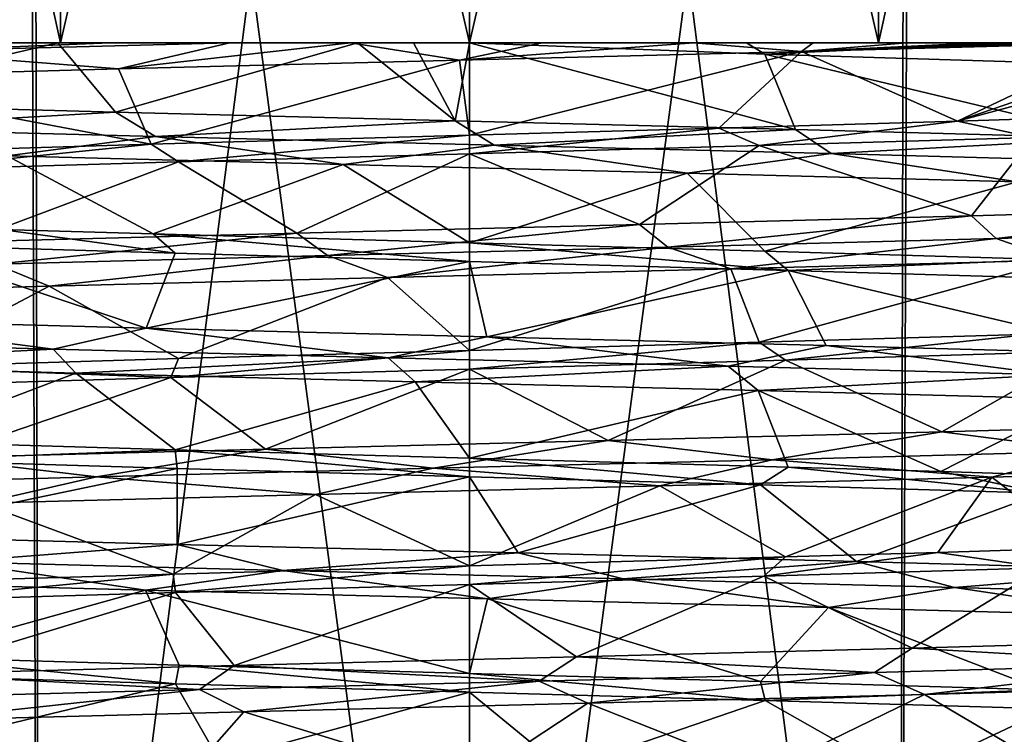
# Model space of a CAD drawing. Header units: millimetres. Extents: x -198 to 325, y 0 to 239.
# Tile 226 of 256: x 147.21 to 153.32, y 68.21 to 72.64. Entities that reach past the tile are written whole.
import ezdxf

# ---------------------------------------------------------------- set-up
doc = ezdxf.new("R2010")
doc.units = ezdxf.units.MM
doc.header["$LTSCALE"] = 65.185185
for name, color, linetype in [('654', 7, 'CONTINUOUS'), ('655', 7, 'CONTINUOUS'), ('656', 7, 'CONTINUOUS'), ('657', 7, 'CONTINUOUS'), ('665', 7, 'CONTINUOUS'), ('666', 7, 'CONTINUOUS'), ('667', 7, 'CONTINUOUS'), ('700', 7, 'CONTINUOUS'), ('703', 7, 'CONTINUOUS'), ('704', 7, 'CONTINUOUS'), ('705', 7, 'CONTINUOUS')]:
    doc.layers.add(name, color=color, linetype=linetype)

msp = doc.modelspace()

# ---------------------------------------------------------------- linework, layer by layer
at = {"layer": '654', "color": 7, "linetype": 'CONTINUOUS', "true_color": 0xe0f2ff}
for points in [[(152.5391, 72.5, 12.7496), (150, 72.5, 13), (152.5362, 83.5, 12.7502), (152.5391, 72.5, 12.7496)], [(152.5362, 83.5, 12.7502), (150, 72.5, 13), (150, 83.5, 13), (152.5362, 83.5, 12.7502)], [(150, 72.5, -13), (152.5391, 72.5, -12.7496), (150, 83.5, -13), (150, 72.5, -13)], [(150, 83.5, -13), (152.5391, 72.5, -12.7496), (152.5362, 83.5, -12.7502), (150, 83.5, -13)], [(154.9749, 83.5, 12.0104), (152.5391, 72.5, 12.7496), (152.5362, 83.5, 12.7502), (154.9749, 83.5, 12.0104)], [(152.5391, 72.5, -12.7496), (154.9768, 72.5, -12.0092), (152.5362, 83.5, -12.7502), (152.5391, 72.5, -12.7496)], [(152.5362, 83.5, -12.7502), (154.9768, 72.5, -12.0092), (154.9772, 83.5, -12.0095), (152.5362, 83.5, -12.7502)], [(154.9768, 72.5, 12.0092), (152.5391, 72.5, 12.7496), (154.9749, 83.5, 12.0104), (154.9768, 72.5, 12.0092)]]:
    msp.add_3dface(points, dxfattribs=at)
at = {"layer": '655', "color": 7, "linetype": 'CONTINUOUS', "true_color": 0xe0f2ff}
for points in [[(147.4638, 83.5, 12.7502), (145.0232, 72.5, 12.0092), (145.0228, 83.5, 12.0095), (147.4638, 83.5, 12.7502)], [(145.0232, 72.5, -12.0092), (147.4609, 72.5, -12.7496), (145.0251, 83.5, -12.0104), (145.0232, 72.5, -12.0092)], [(147.4609, 72.5, 12.7496), (145.0232, 72.5, 12.0092), (147.4638, 83.5, 12.7502), (147.4609, 72.5, 12.7496)], [(145.0251, 83.5, -12.0104), (147.4609, 72.5, -12.7496), (147.4638, 83.5, -12.7502), (145.0251, 83.5, -12.0104)], [(150, 83.5, 13), (150, 72.5, 13), (147.4609, 72.5, 12.7496), (150, 83.5, 13)], [(147.4609, 72.5, -12.7496), (150, 72.5, -13), (147.4638, 83.5, -12.7502), (147.4609, 72.5, -12.7496)], [(150, 83.5, 13), (147.4609, 72.5, 12.7496), (147.4638, 83.5, 12.7502), (150, 83.5, 13)], [(150, 72.5, -13), (150, 83.5, -13), (147.4638, 83.5, -12.7502), (150, 72.5, -13)]]:
    msp.add_3dface(points, dxfattribs=at)
at = {"layer": '656', "color": 7, "linetype": 'CONTINUOUS', "true_color": 0xe0f2ff}
for points in [[(144.5788, 83.5, 13.9861), (144.68, 62.7001, 14.0249), (147.2438, 83.5, 14.7446), (144.5788, 83.5, 13.9861)], [(147.2846, 83.5, -14.7522), (144.6878, 62.7001, -14.0279), (144.6176, 83.5, -14.0011), (147.2846, 83.5, -14.7522)], [(144.68, 62.7001, 14.0249), (147.3255, 62.7004, 14.7596), (147.2438, 83.5, 14.7446), (144.68, 62.7001, 14.0249)], [(147.3302, 62.7003, -14.7605), (144.6878, 62.7001, -14.0279), (147.2846, 83.5, -14.7522), (147.3302, 62.7003, -14.7605)], [(147.3255, 62.7004, 14.7596), (150, 62.7, 15), (147.2438, 83.5, 14.7446), (147.3255, 62.7004, 14.7596)], [(147.2438, 83.5, 14.7446), (150, 62.7, 15), (150, 83.5, 15), (147.2438, 83.5, 14.7446)], [(150, 83.5, -15), (147.3302, 62.7003, -14.7605), (147.2846, 83.5, -14.7522), (150, 83.5, -15)], [(150, 62.7, -15), (147.3302, 62.7003, -14.7605), (150, 83.5, -15), (150, 62.7, -15)]]:
    msp.add_3dface(points, dxfattribs=at)
at = {"layer": '657', "color": 7, "linetype": 'CONTINUOUS', "true_color": 0xe0f2ff}
for points in [[(150, 83.5, 15), (150, 62.7, 15), (152.6698, 62.7003, 14.7605), (150, 83.5, 15)], [(150, 62.7, -15), (150, 83.5, -15), (152.7562, 83.5, -14.7446), (150, 62.7, -15)], [(152.6745, 62.7004, -14.7596), (150, 62.7, -15), (152.7562, 83.5, -14.7446), (152.6745, 62.7004, -14.7596)], [(150, 83.5, 15), (152.6698, 62.7003, 14.7605), (152.7154, 83.5, 14.7522), (150, 83.5, 15)], [(152.6698, 62.7003, 14.7605), (155.3122, 62.7001, 14.0279), (152.7154, 83.5, 14.7522), (152.6698, 62.7003, 14.7605)], [(155.32, 62.7001, -14.0249), (152.6745, 62.7004, -14.7596), (152.7562, 83.5, -14.7446), (155.32, 62.7001, -14.0249)], [(152.7154, 83.5, 14.7522), (155.3122, 62.7001, 14.0279), (155.3824, 83.5, 14.0011), (152.7154, 83.5, 14.7522)], [(155.4212, 83.5, -13.9861), (155.32, 62.7001, -14.0249), (152.7562, 83.5, -14.7446), (155.4212, 83.5, -13.9861)]]:
    msp.add_3dface(points, dxfattribs=at)
at = {"layer": '665', "color": 7, "linetype": 'CONTINUOUS', "true_color": 0xe0f2ff}
for points in [[(147.4609, 72.5, -12.7496), (145.0232, 72.5, -12.0092), (147.4443, 72.5, -7.3064), (147.4609, 72.5, -12.7496)], [(147.4443, 72.5, -7.3064), (145.0232, 72.5, -12.0092), (145.6947, 72.5, -6.5413), (147.4443, 72.5, -7.3064)], [(145.0232, 72.5, 12.0092), (147.4609, 72.5, 12.7496), (145.9692, 72.5, 7.5125), (145.0232, 72.5, 12.0092)], [(145.9692, 72.5, 7.5125), (147.4609, 72.5, 12.7496), (147.7658, 72.5, 8.2421), (145.9692, 72.5, 7.5125)], [(149.3038, 72.5, -7.6183), (147.4609, 72.5, -12.7496), (147.4443, 72.5, -7.3064), (149.3038, 72.5, -7.6183)], [(147.4609, 72.5, 12.7496), (150, 72.5, 13), (147.7658, 72.5, 8.2421), (147.4609, 72.5, 12.7496)], [(150, 72.5, -13), (147.4609, 72.5, -12.7496), (149.9999, 72.5, -7.65), (150, 72.5, -13)], [(149.9999, 72.5, -7.65), (147.4609, 72.5, -12.7496), (149.6514, 72.5, -7.6421), (149.9999, 72.5, -7.65)], [(149.6514, 72.5, -7.6421), (147.4609, 72.5, -12.7496), (149.3038, 72.5, -7.6183), (149.6514, 72.5, -7.6421)], [(147.7658, 72.5, 8.2421), (150, 72.5, 13), (148.5119, 72.5, 8.4102), (147.7658, 72.5, 8.2421)], [(148.5119, 72.5, 8.4102), (150, 72.5, 13), (149.2605, 72.5, 8.5072), (148.5119, 72.5, 8.4102)], [(149.2605, 72.5, 8.5072), (150, 72.5, 13), (150.4522, 72.5, 8.5207), (149.2605, 72.5, 8.5072)], [(151.7203, 72.5, -7.4541), (150, 72.5, -13), (149.9999, 72.5, -7.65), (151.7203, 72.5, -7.4541)], [(150, 72.5, 13), (152.5391, 72.5, 12.7496), (150.4522, 72.5, 8.5207), (150, 72.5, 13)], [(152.5391, 72.5, -12.7496), (150, 72.5, -13), (151.7203, 72.5, -7.4541), (152.5391, 72.5, -12.7496)], [(150.4522, 72.5, 8.5207), (152.5391, 72.5, 12.7496), (151.3927, 72.5, 8.4084), (150.4522, 72.5, 8.5207)], [(151.3927, 72.5, 8.4084), (152.5391, 72.5, 12.7496), (152.1341, 72.5, 8.2402), (151.3927, 72.5, 8.4084)], [(153.343, 72.5, -6.8809), (152.5391, 72.5, -12.7496), (151.7203, 72.5, -7.4541), (153.343, 72.5, -6.8809)], [(152.1341, 72.5, 8.2402), (152.5391, 72.5, 12.7496), (152.7148, 72.5, 8.0556), (152.1341, 72.5, 8.2402)], [(152.5391, 72.5, 12.7496), (154.9768, 72.5, 12.0092), (152.7148, 72.5, 8.0556), (152.5391, 72.5, 12.7496)], [(154.9768, 72.5, -12.0092), (152.5391, 72.5, -12.7496), (153.343, 72.5, -6.8809), (154.9768, 72.5, -12.0092)], [(152.7148, 72.5, 8.0556), (154.9768, 72.5, 12.0092), (153.1711, 72.5, 7.875), (152.7148, 72.5, 8.0556)], [(153.1711, 72.5, 7.875), (154.9768, 72.5, 12.0092), (153.5341, 72.5, 7.7067), (153.1711, 72.5, 7.875)]]:
    msp.add_3dface(points, dxfattribs=at)
at = {"layer": '666', "color": 7, "linetype": 'CONTINUOUS', "true_color": 0xe0f2ff}
for points in [[(151.7203, 72.5, -7.4541), (149.9999, 72.5, -7.65), (151.8333, 72.4295, -7.4271), (151.7203, 72.5, -7.4541)], [(153.343, 72.5, -6.8809), (151.7203, 72.5, -7.4541), (151.8333, 72.4295, -7.4271), (153.343, 72.5, -6.8809)], [(153.5971, 72.3763, -6.7516), (153.343, 72.5, -6.8809), (151.8333, 72.4295, -7.4271), (153.5971, 72.3763, -6.7516)], [(153.0296, 72.0144, 7.0245), (154.3883, 72.0577, 6.2662), (153.4977, 71.9132, 6.8036), (153.0296, 72.0144, 7.0245)], [(150, 71.9277, 7.65), (151.5482, 71.9711, 7.4917), (150, 71.8121, 7.65), (150, 71.9277, 7.65)], [(150, 71.8121, 7.65), (151.5482, 71.9711, 7.4917), (151.799, 71.8626, 7.4355), (150, 71.8121, 7.65)], [(151.5482, 71.9711, 7.4917), (153.0296, 72.0144, 7.0245), (151.799, 71.8626, 7.4355), (151.5482, 71.9711, 7.4917)], [(151.799, 71.8626, 7.4355), (153.0296, 72.0144, 7.0245), (153.4977, 71.9132, 6.8036), (151.799, 71.8626, 7.4355)], [(150, 71.2592, -7.65), (150, 71.1436, -7.65), (151.9777, 71.088, -7.3899), (150, 71.2592, -7.65)], [(151.8333, 71.2077, -7.4271), (150, 71.2592, -7.65), (151.9777, 71.088, -7.3899), (151.8333, 71.2077, -7.4271)], [(153.5971, 71.1551, -6.7516), (151.8333, 71.2077, -7.4271), (151.9777, 71.088, -7.3899), (153.5971, 71.1551, -6.7516)], [(153.8234, 71.0322, -6.626), (153.5971, 71.1551, -6.7516), (151.9777, 71.088, -7.3899), (153.8234, 71.0322, -6.626)], [(151.799, 70.6412, 7.4355), (153.4977, 70.6918, 6.8036), (151.9623, 70.5303, 7.394), (151.799, 70.6412, 7.4355)], [(151.9623, 70.5303, 7.394), (153.4977, 70.6918, 6.8036), (153.8126, 70.5861, 6.6322), (151.9623, 70.5303, 7.394)], [(150, 70.5907, 7.65), (151.799, 70.6412, 7.4355), (150, 70.4751, 7.65), (150, 70.5907, 7.65)], [(150, 70.4751, 7.65), (151.799, 70.6412, 7.4355), (151.9623, 70.5303, 7.394), (150, 70.4751, 7.65)], [(150, 69.9222, -7.65), (150, 69.8066, -7.65), (151.8075, 69.7558, -7.4334), (150, 69.9222, -7.65)], [(151.9777, 69.8666, -7.3899), (150, 69.9222, -7.65), (151.8075, 69.7558, -7.4334), (151.9777, 69.8666, -7.3899)], [(153.5553, 69.7038, -6.7737), (151.9777, 69.8666, -7.3899), (151.8075, 69.7558, -7.4334), (153.5553, 69.7038, -6.7737)], [(152.9275, 69.8387, -7.0677), (151.9777, 69.8666, -7.3899), (153.5553, 69.7038, -6.7737), (152.9275, 69.8387, -7.0677)], [(153.8234, 69.8109, -6.626), (152.9275, 69.8387, -7.0677), (153.5553, 69.7038, -6.7737), (153.8234, 69.8109, -6.626)], [(151.9623, 69.3089, 7.394), (152.9076, 69.3367, 7.0759), (151.8284, 69.1895, 7.4283), (151.9623, 69.3089, 7.394)], [(151.8284, 69.1895, 7.4283), (152.9076, 69.3367, 7.0759), (153.5618, 69.2412, 6.7702), (151.8284, 69.1895, 7.4283)], [(152.9076, 69.3367, 7.0759), (153.8126, 69.3648, 6.6322), (153.5618, 69.2412, 6.7702), (152.9076, 69.3367, 7.0759)], [(150, 69.2537, 7.65), (151.9623, 69.3089, 7.394), (150, 69.1381, 7.65), (150, 69.2537, 7.65)], [(150, 69.1381, 7.65), (151.9623, 69.3089, 7.394), (151.8284, 69.1895, 7.4283), (150, 69.1381, 7.65)], [(150, 68.5852, -7.65), (150, 68.4696, -7.65), (151.8367, 68.418, -7.4262), (150, 68.5852, -7.65)], [(151.8075, 68.5345, -7.4334), (150, 68.5852, -7.65), (151.8367, 68.418, -7.4262), (151.8075, 68.5345, -7.4334)], [(153.5553, 68.4824, -6.7737), (151.8075, 68.5345, -7.4334), (151.8367, 68.418, -7.4262), (153.5553, 68.4824, -6.7737)], [(153.5964, 68.3655, -6.7519), (153.5553, 68.4824, -6.7737), (151.8367, 68.418, -7.4262), (153.5964, 68.3655, -6.7519)]]:
    msp.add_3dface(points, dxfattribs=at)
at = {"layer": '667', "color": 7, "linetype": 'CONTINUOUS', "true_color": 0xe0f2ff}
for points in [[(148.0237, 71.8721, 7.3903), (150, 71.9277, 7.65), (148.1922, 71.7613, 7.4333), (148.0237, 71.8721, 7.3903)], [(150, 71.9277, 7.65), (150, 71.8121, 7.65), (148.1922, 71.7613, 7.4333), (150, 71.9277, 7.65)], [(146.1801, 71.8165, 6.628), (148.0237, 71.8721, 7.3903), (146.4383, 71.7091, 6.7703), (146.1801, 71.8165, 6.628)], [(146.4383, 71.7091, 6.7703), (148.0237, 71.8721, 7.3903), (148.1922, 71.7613, 7.4333), (146.4383, 71.7091, 6.7703)], [(148.1727, 71.1949, -7.4286), (147.0926, 71.3422, -7.076), (146.4373, 71.2467, -6.7697), (148.1727, 71.1949, -7.4286)], [(148.0358, 71.3145, -7.3935), (147.0926, 71.3422, -7.076), (148.1727, 71.1949, -7.4286), (148.0358, 71.3145, -7.3935)], [(150, 71.1436, -7.65), (150, 71.2592, -7.65), (148.0358, 71.3145, -7.3935), (150, 71.1436, -7.65)], [(150, 71.1436, -7.65), (148.0358, 71.3145, -7.3935), (148.1727, 71.1949, -7.4286), (150, 71.1436, -7.65)], [(150, 70.5907, 7.65), (150, 70.4751, 7.65), (148.1458, 70.423, 7.4219), (150, 70.5907, 7.65)], [(148.1922, 70.54, 7.4333), (150, 70.5907, 7.65), (148.1458, 70.423, 7.4219), (148.1922, 70.54, 7.4333)], [(146.4383, 70.4877, 6.7703), (148.1922, 70.54, 7.4333), (148.1458, 70.423, 7.4219), (146.4383, 70.4877, 6.7703)], [(146.3611, 70.3696, 6.7291), (146.4383, 70.4877, 6.7703), (148.1458, 70.423, 7.4219), (146.3611, 70.3696, 6.7291)], [(148.1727, 69.9736, -7.4286), (146.4373, 70.0253, -6.7697), (146.4713, 69.9086, -6.7875), (148.1727, 69.9736, -7.4286)], [(148.1839, 69.8576, -7.4313), (148.1727, 69.9736, -7.4286), (146.4713, 69.9086, -6.7875), (148.1839, 69.8576, -7.4313)], [(150, 69.8066, -7.65), (150, 69.9222, -7.65), (148.1727, 69.9736, -7.4286), (150, 69.8066, -7.65)], [(150, 69.8066, -7.65), (148.1727, 69.9736, -7.4286), (148.1839, 69.8576, -7.4313), (150, 69.8066, -7.65)], [(150, 69.2537, 7.65), (148.1736, 69.0868, 7.4288), (148.1595, 69.202, 7.4253), (150, 69.2537, 7.65)], [(150, 69.2537, 7.65), (150, 69.1381, 7.65), (148.1736, 69.0868, 7.4288), (150, 69.2537, 7.65)], [(148.1595, 69.202, 7.4253), (146.4465, 69.0353, 6.7746), (146.3863, 69.149, 6.7427), (148.1595, 69.202, 7.4253)], [(148.1736, 69.0868, 7.4288), (146.4465, 69.0353, 6.7746), (148.1595, 69.202, 7.4253), (148.1736, 69.0868, 7.4288)], [(148.1739, 68.5209, -7.4289), (146.4952, 68.6865, -6.7999), (146.4536, 68.5722, -6.7783), (148.1739, 68.5209, -7.4289)], [(148.1971, 68.6359, -7.4345), (146.4952, 68.6865, -6.7999), (148.1739, 68.5209, -7.4289), (148.1971, 68.6359, -7.4345)], [(150, 68.4696, -7.65), (148.1971, 68.6359, -7.4345), (148.1739, 68.5209, -7.4289), (150, 68.4696, -7.65)], [(150, 68.4696, -7.65), (150, 68.5852, -7.65), (148.1971, 68.6359, -7.4345), (150, 68.4696, -7.65)]]:
    msp.add_3dface(points, dxfattribs=at)
at = {"layer": '700', "color": 7, "linetype": 'CONTINUOUS', "true_color": 0xe0f2ff}
for points in [[(148.1739, 68.5209, -7.4289), (146.4536, 68.5722, -6.7783), (146.4084, 68.097, -7.6565), (148.1739, 68.5209, -7.4289)], [(148.4473, 68.0429, -8.3133), (148.1739, 68.5209, -7.4289), (146.4084, 68.097, -7.6565), (148.4473, 68.0429, -8.3133)], [(150, 68.4696, -7.65), (148.1739, 68.5209, -7.4289), (148.4473, 68.0429, -8.3133), (150, 68.4696, -7.65)], [(150.5857, 67.9889, -8.4367), (150, 68.4696, -7.65), (148.4473, 68.0429, -8.3133), (150.5857, 67.9889, -8.4367)], [(151.8367, 68.418, -7.4262), (150, 68.4696, -7.65), (150.5857, 67.9889, -8.4367), (151.8367, 68.418, -7.4262)], [(152.6866, 67.9349, -8.019), (151.8367, 68.418, -7.4262), (150.5857, 67.9889, -8.4367), (152.6866, 67.9349, -8.019)], [(153.5964, 68.3655, -6.7519), (151.8367, 68.418, -7.4262), (152.6866, 67.9349, -8.019), (153.5964, 68.3655, -6.7519)], [(154.6152, 67.8808, -7.0867), (153.5964, 68.3655, -6.7519), (152.6866, 67.9349, -8.019), (154.6152, 67.8808, -7.0867)]]:
    msp.add_3dface(points, dxfattribs=at)
at = {"layer": '703', "color": 7, "linetype": 'CONTINUOUS', "true_color": 0xe0f2ff}
for points in [[(147.4443, 72.5, -7.3064), (145.6947, 72.5, -6.5413), (145.8341, 72.1243, -7.3598), (147.4443, 72.5, -7.3064)], [(147.8029, 72.0706, -8.1667), (147.4443, 72.5, -7.3064), (145.8341, 72.1243, -7.3598), (147.8029, 72.0706, -8.1667)], [(149.3038, 72.5, -7.6183), (147.4443, 72.5, -7.3064), (147.8029, 72.0706, -8.1667), (149.3038, 72.5, -7.6183)], [(149.9107, 72.0169, -8.4566), (149.3038, 72.5, -7.6183), (147.8029, 72.0706, -8.1667), (149.9107, 72.0169, -8.4566)], [(149.6514, 72.5, -7.6421), (149.3038, 72.5, -7.6183), (149.9107, 72.0169, -8.4566), (149.6514, 72.5, -7.6421)], [(149.9999, 72.5, -7.65), (149.6514, 72.5, -7.6421), (149.9107, 72.0169, -8.4566), (149.9999, 72.5, -7.65)], [(152.0242, 71.9632, -8.2112), (149.9999, 72.5, -7.65), (149.9107, 72.0169, -8.4566), (152.0242, 71.9632, -8.2112)], [(151.8333, 72.4295, -7.4271), (149.9999, 72.5, -7.65), (152.0242, 71.9632, -8.2112), (151.8333, 72.4295, -7.4271)], [(153.5971, 72.3763, -6.7516), (151.8333, 72.4295, -7.4271), (154.0096, 71.9095, -7.4461), (153.5971, 72.3763, -6.7516)], [(154.0096, 71.9095, -7.4461), (151.8333, 72.4295, -7.4271), (152.0242, 71.9632, -8.2112), (154.0096, 71.9095, -7.4461)], [(151.799, 71.8626, 7.4355), (153.4977, 71.9132, 6.8036), (153.116, 71.4265, 7.8621), (151.799, 71.8626, 7.4355)], [(153.116, 71.4265, 7.8621), (153.4977, 71.9132, 6.8036), (154.9797, 71.4801, 6.8355), (153.116, 71.4265, 7.8621)], [(150, 71.8121, 7.65), (151.799, 71.8626, 7.4355), (151.0551, 71.3728, 8.391), (150, 71.8121, 7.65)], [(151.0551, 71.3728, 8.391), (151.799, 71.8626, 7.4355), (153.116, 71.4265, 7.8621), (151.0551, 71.3728, 8.391)], [(148.1922, 71.7613, 7.4333), (150, 71.8121, 7.65), (148.9274, 71.3191, 8.3888), (148.1922, 71.7613, 7.4333)], [(148.9274, 71.3191, 8.3888), (150, 71.8121, 7.65), (151.0551, 71.3728, 8.391), (148.9274, 71.3191, 8.3888)], [(146.4383, 71.7091, 6.7703), (148.1922, 71.7613, 7.4333), (146.8676, 71.2654, 7.8556), (146.4383, 71.7091, 6.7703)], [(146.8676, 71.2654, 7.8556), (148.1922, 71.7613, 7.4333), (148.9274, 71.3191, 8.3888), (146.8676, 71.2654, 7.8556)], [(147.9929, 70.7286, -8.2154), (146.4373, 71.2467, -6.7697), (146.006, 70.7823, -7.4545), (147.9929, 70.7286, -8.2154)], [(148.1727, 71.1949, -7.4286), (146.4373, 71.2467, -6.7697), (147.9929, 70.7286, -8.2154), (148.1727, 71.1949, -7.4286)], [(150, 71.1436, -7.65), (148.1727, 71.1949, -7.4286), (147.9929, 70.7286, -8.2154), (150, 71.1436, -7.65)], [(150.1069, 70.675, -8.4564), (150, 71.1436, -7.65), (147.9929, 70.7286, -8.2154), (150.1069, 70.675, -8.4564)], [(151.9777, 71.088, -7.3899), (150, 71.1436, -7.65), (150.1069, 70.675, -8.4564), (151.9777, 71.088, -7.3899)], [(152.2142, 70.6213, -8.1621), (151.9777, 71.088, -7.3899), (150.1069, 70.675, -8.4564), (152.2142, 70.6213, -8.1621)], [(153.8234, 71.0322, -6.626), (151.9777, 71.088, -7.3899), (154.1812, 70.5676, -7.3511), (153.8234, 71.0322, -6.626)], [(154.1812, 70.5676, -7.3511), (151.9777, 71.088, -7.3899), (152.2142, 70.6213, -8.1621), (154.1812, 70.5676, -7.3511)], [(151.9623, 70.5303, 7.394), (153.8126, 70.5861, 6.6322), (152.9328, 70.0845, 7.9323), (151.9623, 70.5303, 7.394)], [(152.9328, 70.0845, 7.9323), (153.8126, 70.5861, 6.6322), (154.8197, 70.1382, 6.9492), (152.9328, 70.0845, 7.9323)], [(150, 70.4751, 7.65), (151.9623, 70.5303, 7.394), (150.8601, 70.0308, 8.4132), (150, 70.4751, 7.65)], [(150.8601, 70.0308, 8.4132), (151.9623, 70.5303, 7.394), (152.9328, 70.0845, 7.9323), (150.8601, 70.0308, 8.4132)], [(148.1458, 70.423, 7.4219), (150, 70.4751, 7.65), (148.7331, 69.9772, 8.3616), (148.1458, 70.423, 7.4219)], [(148.7331, 69.9772, 8.3616), (150, 70.4751, 7.65), (150.8601, 70.0308, 8.4132), (148.7331, 69.9772, 8.3616)], [(146.3611, 70.3696, 6.7291), (148.1458, 70.423, 7.4219), (146.6862, 69.9235, 7.7808), (146.3611, 70.3696, 6.7291)], [(146.6862, 69.9235, 7.7808), (148.1458, 70.423, 7.4219), (148.7331, 69.9772, 8.3616), (146.6862, 69.9235, 7.7808)], [(148.1839, 69.8576, -7.4313), (146.4713, 69.9086, -6.7875), (146.18, 69.4404, -7.5451), (148.1839, 69.8576, -7.4313)], [(148.1841, 69.3867, -8.2598), (148.1839, 69.8576, -7.4313), (146.18, 69.4404, -7.5451), (148.1841, 69.3867, -8.2598)], [(150, 69.8066, -7.65), (148.1839, 69.8576, -7.4313), (148.1841, 69.3867, -8.2598), (150, 69.8066, -7.65)], [(150.3031, 69.333, -8.4516), (150, 69.8066, -7.65), (148.1841, 69.3867, -8.2598), (150.3031, 69.333, -8.4516)], [(151.8075, 69.7558, -7.4334), (150, 69.8066, -7.65), (150.3031, 69.333, -8.4516), (151.8075, 69.7558, -7.4334)], [(152.4029, 69.2794, -8.1085), (151.8075, 69.7558, -7.4334), (150.3031, 69.333, -8.4516), (152.4029, 69.2794, -8.1085)], [(153.5553, 69.7038, -6.7737), (151.8075, 69.7558, -7.4334), (152.4029, 69.2794, -8.1085), (153.5553, 69.7038, -6.7737)], [(154.3507, 69.2257, -7.2521), (153.5553, 69.7038, -6.7737), (152.4029, 69.2794, -8.1085), (154.3507, 69.2257, -7.2521)], [(151.8284, 69.1895, 7.4283), (153.5618, 69.2412, 6.7702), (152.7479, 68.7426, 7.9982), (151.8284, 69.1895, 7.4283)], [(152.7479, 68.7426, 7.9982), (153.5618, 69.2412, 6.7702), (154.6572, 68.7963, 7.0592), (152.7479, 68.7426, 7.9982)], [(150, 69.1381, 7.65), (151.8284, 69.1895, 7.4283), (150.6647, 68.6889, 8.4309), (150, 69.1381, 7.65)], [(150.6647, 68.6889, 8.4309), (151.8284, 69.1895, 7.4283), (152.7479, 68.7426, 7.9982), (150.6647, 68.6889, 8.4309)], [(146.4465, 69.0353, 6.7746), (148.1736, 69.0868, 7.4288), (146.5066, 68.5815, 7.7018), (146.4465, 69.0353, 6.7746)], [(146.5066, 68.5815, 7.7018), (148.1736, 69.0868, 7.4288), (148.5394, 68.6352, 8.33), (146.5066, 68.5815, 7.7018)], [(148.1736, 69.0868, 7.4288), (150, 69.1381, 7.65), (148.5394, 68.6352, 8.33), (148.1736, 69.0868, 7.4288)], [(148.5394, 68.6352, 8.33), (150, 69.1381, 7.65), (150.6647, 68.6889, 8.4309), (148.5394, 68.6352, 8.33)]]:
    msp.add_3dface(points, dxfattribs=at)
at = {"layer": '704', "color": 7, "linetype": 'CONTINUOUS', "true_color": 0xe0f2ff}
for points in [[(145.8406, 72.2843, 7.3635), (146.4488, 72.4472, 7.7673), (147.8199, 72.3382, 8.1712), (145.8406, 72.2843, 7.3635)], [(145.9692, 72.5, 7.5125), (147.7658, 72.5, 8.2421), (146.4488, 72.4472, 7.7673), (145.9692, 72.5, 7.5125)], [(147.7658, 72.5, 8.2421), (148.5119, 72.5, 8.4102), (146.4488, 72.4472, 7.7673), (147.7658, 72.5, 8.2421)], [(146.4488, 72.4472, 7.7673), (148.5119, 72.5, 8.4102), (147.8199, 72.3382, 8.1712), (146.4488, 72.4472, 7.7673)], [(148.5119, 72.5, 8.4102), (149.2605, 72.5, 8.5072), (147.8199, 72.3382, 8.1712), (148.5119, 72.5, 8.4102)], [(147.8199, 72.3382, 8.1712), (149.2605, 72.5, 8.5072), (149.9384, 72.3921, 8.4568), (147.8199, 72.3382, 8.1712)], [(149.2605, 72.5, 8.5072), (150.4522, 72.5, 8.5207), (149.9384, 72.3921, 8.4568), (149.2605, 72.5, 8.5072)], [(150.4522, 72.5, 8.5207), (151.3927, 72.5, 8.4084), (149.9384, 72.3921, 8.4568), (150.4522, 72.5, 8.5207)], [(149.9384, 72.3921, 8.4568), (151.3927, 72.5, 8.4084), (152.0609, 72.4461, 8.2021), (149.9384, 72.3921, 8.4568)], [(151.3927, 72.5, 8.4084), (152.1341, 72.5, 8.2402), (152.0609, 72.4461, 8.2021), (151.3927, 72.5, 8.4084)], [(152.1341, 72.5, 8.2402), (152.7148, 72.5, 8.0556), (152.0609, 72.4461, 8.2021), (152.1341, 72.5, 8.2402)], [(152.7148, 72.5, 8.0556), (153.1711, 72.5, 7.875), (152.0609, 72.4461, 8.2021), (152.7148, 72.5, 8.0556)], [(153.1711, 72.5, 7.875), (153.5341, 72.5, 7.7067), (152.0609, 72.4461, 8.2021), (153.1711, 72.5, 7.875)], [(153.5341, 72.5, 7.7067), (153.8231, 72.5, 7.5554), (152.0609, 72.4461, 8.2021), (153.5341, 72.5, 7.7067)], [(153.8231, 72.5, 7.5554), (154.0517, 72.5, 7.4233), (152.0609, 72.4461, 8.2021), (153.8231, 72.5, 7.5554)], [(147.8029, 72.0706, -8.1667), (145.8341, 72.1243, -7.3598), (146.067, 71.9718, -7.5811), (147.8029, 72.0706, -8.1667)], [(147.8029, 72.0706, -8.1667), (146.067, 71.9718, -7.5811), (148.0503, 71.9189, -8.3151), (147.8029, 72.0706, -8.1667)], [(149.9107, 72.0169, -8.4566), (147.8029, 72.0706, -8.1667), (148.0503, 71.9189, -8.3151), (149.9107, 72.0169, -8.4566)], [(148.0503, 71.9189, -8.3151), (146.067, 71.9718, -7.5811), (147.129, 71.7989, -7.9548), (148.0503, 71.9189, -8.3151)], [(149.9107, 72.0169, -8.4566), (148.0503, 71.9189, -8.3151), (150.1531, 71.8661, -8.5392), (149.9107, 72.0169, -8.4566)], [(152.0242, 71.9632, -8.2112), (149.9107, 72.0169, -8.4566), (150.1531, 71.8661, -8.5392), (152.0242, 71.9632, -8.2112)], [(152.0242, 71.9632, -8.2112), (150.1531, 71.8661, -8.5392), (152.2465, 71.8133, -8.2399), (152.0242, 71.9632, -8.2112)], [(154.0096, 71.9095, -7.4461), (152.0242, 71.9632, -8.2112), (152.2465, 71.8133, -8.2399), (154.0096, 71.9095, -7.4461)], [(149.2153, 71.745, -8.4206), (148.0503, 71.9189, -8.3151), (147.129, 71.7989, -7.9548), (149.2153, 71.745, -8.4206)], [(150.1531, 71.8661, -8.5392), (148.0503, 71.9189, -8.3151), (149.2153, 71.745, -8.4206), (150.1531, 71.8661, -8.5392)], [(154.0096, 71.9095, -7.4461), (152.2465, 71.8133, -8.2399), (154.2022, 71.7605, -7.4353), (154.0096, 71.9095, -7.4461)], [(151.3518, 71.691, -8.3483), (150.1531, 71.8661, -8.5392), (149.2153, 71.745, -8.4206), (151.3518, 71.691, -8.3483)], [(152.2465, 71.8133, -8.2399), (150.1531, 71.8661, -8.5392), (151.3518, 71.691, -8.3483), (152.2465, 71.8133, -8.2399)], [(153.4019, 71.6371, -7.7427), (152.2465, 71.8133, -8.2399), (151.3518, 71.691, -8.3483), (153.4019, 71.6371, -7.7427)], [(154.2022, 71.7605, -7.4353), (152.2465, 71.8133, -8.2399), (153.4019, 71.6371, -7.7427), (154.2022, 71.7605, -7.4353)], [(153.116, 71.4265, 7.8621), (154.9797, 71.4801, 6.8355), (153.2705, 71.285, 7.8896), (153.116, 71.4265, 7.8621)], [(154.9797, 71.4801, 6.8355), (155.1088, 71.3379, 6.8442), (153.2705, 71.285, 7.8896), (154.9797, 71.4801, 6.8355)], [(151.0551, 71.3728, 8.391), (153.116, 71.4265, 7.8621), (151.2318, 71.2322, 8.4513), (151.0551, 71.3728, 8.391)], [(153.116, 71.4265, 7.8621), (153.2705, 71.285, 7.8896), (151.2318, 71.2322, 8.4513), (153.116, 71.4265, 7.8621)], [(148.9274, 71.3191, 8.3888), (151.0551, 71.3728, 8.391), (149.1175, 71.1794, 8.4949), (148.9274, 71.3191, 8.3888)], [(151.0551, 71.3728, 8.391), (151.2318, 71.2322, 8.4513), (149.1175, 71.1794, 8.4949), (151.0551, 71.3728, 8.391)], [(146.8676, 71.2654, 7.8556), (148.9274, 71.3191, 8.3888), (147.0573, 71.1266, 8.0176), (146.8676, 71.2654, 7.8556)], [(148.9274, 71.3191, 8.3888), (149.1175, 71.1794, 8.4949), (147.0573, 71.1266, 8.0176), (148.9274, 71.3191, 8.3888)], [(151.2318, 71.2322, 8.4513), (153.2705, 71.285, 7.8896), (151.6231, 71.0978, 8.2998), (151.2318, 71.2322, 8.4513)], [(151.6231, 71.0978, 8.2998), (153.2705, 71.285, 7.8896), (153.6524, 71.1517, 7.6277), (151.6231, 71.0978, 8.2998)], [(153.2705, 71.285, 7.8896), (155.1088, 71.3379, 6.8442), (153.6524, 71.1517, 7.6277), (153.2705, 71.285, 7.8896)], [(149.1175, 71.1794, 8.4949), (151.2318, 71.2322, 8.4513), (149.4901, 71.0438, 8.4417), (149.1175, 71.1794, 8.4949)], [(149.4901, 71.0438, 8.4417), (151.2318, 71.2322, 8.4513), (151.6231, 71.0978, 8.2998), (149.4901, 71.0438, 8.4417)], [(147.0573, 71.1266, 8.0176), (149.1175, 71.1794, 8.4949), (147.3897, 70.9899, 8.0441), (147.0573, 71.1266, 8.0176)], [(147.3897, 70.9899, 8.0441), (149.1175, 71.1794, 8.4949), (149.4901, 71.0438, 8.4417), (147.3897, 70.9899, 8.0441)], [(145.4561, 70.936, 7.1326), (147.0573, 71.1266, 8.0176), (147.3897, 70.9899, 8.0441), (145.4561, 70.936, 7.1326)], [(146.006, 70.7823, -7.4545), (145.495, 70.6512, -7.2558), (147.4159, 70.5983, -8.1403), (146.006, 70.7823, -7.4545)], [(147.9929, 70.7286, -8.2154), (146.006, 70.7823, -7.4545), (147.4159, 70.5983, -8.1403), (147.9929, 70.7286, -8.2154)], [(147.9929, 70.7286, -8.2154), (147.4159, 70.5983, -8.1403), (149.4952, 70.5455, -8.5257), (147.9929, 70.7286, -8.2154)], [(150.1069, 70.675, -8.4564), (147.9929, 70.7286, -8.2154), (149.4952, 70.5455, -8.5257), (150.1069, 70.675, -8.4564)], [(150.1069, 70.675, -8.4564), (149.4952, 70.5455, -8.5257), (151.6055, 70.4927, -8.3884), (150.1069, 70.675, -8.4564)], [(152.2142, 70.6213, -8.1621), (150.1069, 70.675, -8.4564), (151.6055, 70.4927, -8.3884), (152.2142, 70.6213, -8.1621)], [(147.4159, 70.5983, -8.1403), (145.495, 70.6512, -7.2558), (145.6029, 70.5045, -7.2241), (147.4159, 70.5983, -8.1403)], [(152.2142, 70.6213, -8.1621), (151.6055, 70.4927, -8.3884), (153.6173, 70.4399, -7.7367), (152.2142, 70.6213, -8.1621)], [(154.1812, 70.5676, -7.3511), (152.2142, 70.6213, -8.1621), (153.6173, 70.4399, -7.7367), (154.1812, 70.5676, -7.3511)], [(147.5547, 70.4506, -8.0958), (147.4159, 70.5983, -8.1403), (145.6029, 70.5045, -7.2241), (147.5547, 70.4506, -8.0958)], [(149.4952, 70.5455, -8.5257), (147.4159, 70.5983, -8.1403), (147.5547, 70.4506, -8.0958), (149.4952, 70.5455, -8.5257)], [(149.6628, 70.3967, -8.4503), (149.4952, 70.5455, -8.5257), (147.5547, 70.4506, -8.0958), (149.6628, 70.3967, -8.4503)], [(151.6055, 70.4927, -8.3884), (149.4952, 70.5455, -8.5257), (149.6628, 70.3967, -8.4503), (151.6055, 70.4927, -8.3884)], [(151.7925, 70.3427, -8.2649), (151.6055, 70.4927, -8.3884), (149.6628, 70.3967, -8.4503), (151.7925, 70.3427, -8.2649)], [(153.6173, 70.4399, -7.7367), (151.6055, 70.4927, -8.3884), (151.7925, 70.3427, -8.2649), (153.6173, 70.4399, -7.7367)], [(153.8076, 70.2888, -7.5514), (153.6173, 70.4399, -7.7367), (151.7925, 70.3427, -8.2649), (153.8076, 70.2888, -7.5514)], [(152.9328, 70.0845, 7.9323), (154.8197, 70.1382, 6.9492), (153.8682, 69.9644, 7.6144), (152.9328, 70.0845, 7.9323)], [(150.8601, 70.0308, 8.4132), (152.9328, 70.0845, 7.9323), (151.8787, 69.9116, 8.3314), (150.8601, 70.0308, 8.4132)], [(152.9328, 70.0845, 7.9323), (153.8682, 69.9644, 7.6144), (151.8787, 69.9116, 8.3314), (152.9328, 70.0845, 7.9323)], [(148.7331, 69.9772, 8.3616), (150.8601, 70.0308, 8.4132), (149.7741, 69.8588, 8.5376), (148.7331, 69.9772, 8.3616)], [(150.8601, 70.0308, 8.4132), (151.8787, 69.9116, 8.3314), (149.7741, 69.8588, 8.5376), (150.8601, 70.0308, 8.4132)], [(146.6862, 69.9235, 7.7808), (148.7331, 69.9772, 8.3616), (147.6833, 69.806, 8.2204), (146.6862, 69.9235, 7.7808)], [(148.7331, 69.9772, 8.3616), (149.7741, 69.8588, 8.5376), (147.6833, 69.806, 8.2204), (148.7331, 69.9772, 8.3616)], [(151.8787, 69.9116, 8.3314), (153.8682, 69.9644, 7.6144), (153.2429, 69.8034, 7.8106), (151.8787, 69.9116, 8.3314)], [(153.2429, 69.8034, 7.8106), (153.8682, 69.9644, 7.6144), (155.0977, 69.8574, 6.748), (153.2429, 69.8034, 7.8106)], [(146.6862, 69.9235, 7.7808), (147.6833, 69.806, 8.2204), (145.7345, 69.7531, 7.3992), (146.6862, 69.9235, 7.7808)], [(149.7741, 69.8588, 8.5376), (151.8787, 69.9116, 8.3314), (151.1808, 69.7495, 8.3742), (149.7741, 69.8588, 8.5376)], [(151.1808, 69.7495, 8.3742), (151.8787, 69.9116, 8.3314), (153.2429, 69.8034, 7.8106), (151.1808, 69.7495, 8.3742)], [(147.6833, 69.806, 8.2204), (149.7741, 69.8588, 8.5376), (149.0433, 69.6956, 8.4028), (147.6833, 69.806, 8.2204)], [(149.0433, 69.6956, 8.4028), (149.7741, 69.8588, 8.5376), (151.1808, 69.7495, 8.3742), (149.0433, 69.6956, 8.4028)], [(145.7345, 69.7531, 7.3992), (147.6833, 69.806, 8.2204), (146.9669, 69.6416, 7.8944), (145.7345, 69.7531, 7.3992)], [(146.9669, 69.6416, 7.8944), (147.6833, 69.806, 8.2204), (149.0433, 69.6956, 8.4028), (146.9669, 69.6416, 7.8944)], [(148.1841, 69.3867, -8.2598), (146.18, 69.4404, -7.5451), (146.7969, 69.2777, -7.9172), (148.1841, 69.3867, -8.2598)], [(148.1841, 69.3867, -8.2598), (146.7969, 69.2777, -7.9172), (148.8404, 69.2249, -8.4615), (148.1841, 69.3867, -8.2598)], [(150.3031, 69.333, -8.4516), (148.1841, 69.3867, -8.2598), (148.8404, 69.2249, -8.4615), (150.3031, 69.333, -8.4516)], [(150.3031, 69.333, -8.4516), (148.8404, 69.2249, -8.4615), (150.9549, 69.1721, -8.4871), (150.3031, 69.333, -8.4516)], [(152.4029, 69.2794, -8.1085), (150.3031, 69.333, -8.4516), (150.9549, 69.1721, -8.4871), (152.4029, 69.2794, -8.1085)], [(147.9874, 69.1023, -8.2141), (146.7969, 69.2777, -7.9172), (145.9921, 69.1562, -7.447), (147.9874, 69.1023, -8.2141)], [(148.8404, 69.2249, -8.4615), (146.7969, 69.2777, -7.9172), (147.9874, 69.1023, -8.2141), (148.8404, 69.2249, -8.4615)], [(152.4029, 69.2794, -8.1085), (150.9549, 69.1721, -8.4871), (153.011, 69.1193, -7.9923), (152.4029, 69.2794, -8.1085)], [(154.3507, 69.2257, -7.2521), (152.4029, 69.2794, -8.1085), (153.011, 69.1193, -7.9923), (154.3507, 69.2257, -7.2521)], [(150.1113, 69.0484, -8.4563), (148.8404, 69.2249, -8.4615), (147.9874, 69.1023, -8.2141), (150.1113, 69.0484, -8.4563)], [(150.9549, 69.1721, -8.4871), (148.8404, 69.2249, -8.4615), (150.1113, 69.0484, -8.4563), (150.9549, 69.1721, -8.4871)], [(154.3507, 69.2257, -7.2521), (153.011, 69.1193, -7.9923), (154.8824, 69.0664, -7.0075), (154.3507, 69.2257, -7.2521)], [(152.2282, 68.9945, -8.1582), (150.9549, 69.1721, -8.4871), (150.1113, 69.0484, -8.4563), (152.2282, 68.9945, -8.1582)], [(153.011, 69.1193, -7.9923), (150.9549, 69.1721, -8.4871), (152.2282, 68.9945, -8.1582), (153.011, 69.1193, -7.9923)], [(154.2026, 68.9405, -7.3389), (153.011, 69.1193, -7.9923), (152.2282, 68.9945, -8.1582), (154.2026, 68.9405, -7.3389)], [(154.8824, 69.0664, -7.0075), (153.011, 69.1193, -7.9923), (154.2026, 68.9405, -7.3389), (154.8824, 69.0664, -7.0075)], [(152.7479, 68.7426, 7.9982), (154.6572, 68.7963, 7.0592), (154.4429, 68.6438, 7.294), (152.7479, 68.7426, 7.9982)], [(150.6647, 68.6889, 8.4309), (152.7479, 68.7426, 7.9982), (152.5146, 68.591, 8.1621), (150.6647, 68.6889, 8.4309)], [(152.7479, 68.7426, 7.9982), (154.4429, 68.6438, 7.294), (152.5146, 68.591, 8.1621), (152.7479, 68.7426, 7.9982)], [(148.5394, 68.6352, 8.33), (150.6647, 68.6889, 8.4309), (150.432, 68.5382, 8.5297), (148.5394, 68.6352, 8.33)], [(150.6647, 68.6889, 8.4309), (152.5146, 68.591, 8.1621), (150.432, 68.5382, 8.5297), (150.6647, 68.6889, 8.4309)], [(146.5066, 68.5815, 7.7018), (148.5394, 68.6352, 8.33), (148.323, 68.4854, 8.3744), (146.5066, 68.5815, 7.7018)], [(148.5394, 68.6352, 8.33), (150.432, 68.5382, 8.5297), (148.323, 68.4854, 8.3744), (148.5394, 68.6352, 8.33)], [(152.5146, 68.591, 8.1621), (154.4429, 68.6438, 7.294), (152.8242, 68.4551, 7.9716), (152.5146, 68.591, 8.1621)], [(152.8242, 68.4551, 7.9716), (154.4429, 68.6438, 7.294), (154.7328, 68.5091, 7.0087), (152.8242, 68.4551, 7.9716)], [(146.5066, 68.5815, 7.7018), (148.323, 68.4854, 8.3744), (146.3168, 68.4325, 7.7056), (146.5066, 68.5815, 7.7018)], [(148.323, 68.4854, 8.3744), (150.432, 68.5382, 8.5297), (148.5991, 68.3473, 8.3402), (148.323, 68.4854, 8.3744)], [(148.5991, 68.3473, 8.3402), (150.432, 68.5382, 8.5297), (150.7351, 68.4012, 8.425), (148.5991, 68.3473, 8.3402)], [(150.432, 68.5382, 8.5297), (152.5146, 68.591, 8.1621), (150.7351, 68.4012, 8.425), (150.432, 68.5382, 8.5297)], [(150.7351, 68.4012, 8.425), (152.5146, 68.591, 8.1621), (152.8242, 68.4551, 7.9716), (150.7351, 68.4012, 8.425)], [(146.3168, 68.4325, 7.7056), (148.323, 68.4854, 8.3744), (146.5526, 68.2933, 7.7225), (146.3168, 68.4325, 7.7056)], [(146.5526, 68.2933, 7.7225), (148.323, 68.4854, 8.3744), (148.5991, 68.3473, 8.3402), (146.5526, 68.2933, 7.7225)]]:
    msp.add_3dface(points, dxfattribs=at)
at = {"layer": '705', "color": 7, "linetype": 'CONTINUOUS', "true_color": 0xe0f2ff}
for points in [[(150, 71.9277, 7.65), (149.9384, 72.3921, 8.4568), (152.0609, 72.4461, 8.2021), (150, 71.9277, 7.65)], [(151.5482, 71.9711, 7.4917), (150, 71.9277, 7.65), (152.0609, 72.4461, 8.2021), (151.5482, 71.9711, 7.4917)], [(153.0296, 72.0144, 7.0245), (151.5482, 71.9711, 7.4917), (152.0609, 72.4461, 8.2021), (153.0296, 72.0144, 7.0245)], [(154.0517, 72.5, 7.4233), (153.0296, 72.0144, 7.0245), (152.0609, 72.4461, 8.2021), (154.0517, 72.5, 7.4233)], [(154.0517, 72.5, 7.4233), (154.4487, 72.5, 7.1682), (153.0296, 72.0144, 7.0245), (154.0517, 72.5, 7.4233)], [(154.4487, 72.5, 7.1682), (154.8277, 72.5, 6.8937), (153.0296, 72.0144, 7.0245), (154.4487, 72.5, 7.1682)], [(154.8277, 72.5, 6.8937), (154.3883, 72.0577, 6.2662), (153.0296, 72.0144, 7.0245), (154.8277, 72.5, 6.8937)], [(148.0237, 71.8721, 7.3903), (147.8199, 72.3382, 8.1712), (149.9384, 72.3921, 8.4568), (148.0237, 71.8721, 7.3903)], [(150, 71.9277, 7.65), (148.0237, 71.8721, 7.3903), (149.9384, 72.3921, 8.4568), (150, 71.9277, 7.65)], [(148.0237, 71.8721, 7.3903), (145.8406, 72.2843, 7.3635), (147.8199, 72.3382, 8.1712), (148.0237, 71.8721, 7.3903)], [(148.0237, 71.8721, 7.3903), (146.1801, 71.8165, 6.628), (145.8406, 72.2843, 7.3635), (148.0237, 71.8721, 7.3903)], [(147.0926, 71.3422, -7.076), (148.0358, 71.3145, -7.3935), (147.129, 71.7989, -7.9548), (147.0926, 71.3422, -7.076)], [(148.0358, 71.3145, -7.3935), (149.2153, 71.745, -8.4206), (147.129, 71.7989, -7.9548), (148.0358, 71.3145, -7.3935)], [(148.0358, 71.3145, -7.3935), (150, 71.2592, -7.65), (149.2153, 71.745, -8.4206), (148.0358, 71.3145, -7.3935)], [(150, 71.2592, -7.65), (151.3518, 71.691, -8.3483), (149.2153, 71.745, -8.4206), (150, 71.2592, -7.65)], [(150, 71.2592, -7.65), (151.8333, 71.2077, -7.4271), (151.3518, 71.691, -8.3483), (150, 71.2592, -7.65)], [(151.8333, 71.2077, -7.4271), (153.4019, 71.6371, -7.7427), (151.3518, 71.691, -8.3483), (151.8333, 71.2077, -7.4271)], [(151.8333, 71.2077, -7.4271), (153.5971, 71.1551, -6.7516), (153.4019, 71.6371, -7.7427), (151.8333, 71.2077, -7.4271)], [(151.799, 70.6412, 7.4355), (151.6231, 71.0978, 8.2998), (153.6524, 71.1517, 7.6277), (151.799, 70.6412, 7.4355)], [(153.4977, 70.6918, 6.8036), (151.799, 70.6412, 7.4355), (153.6524, 71.1517, 7.6277), (153.4977, 70.6918, 6.8036)], [(148.1922, 70.54, 7.4333), (147.3897, 70.9899, 8.0441), (149.4901, 71.0438, 8.4417), (148.1922, 70.54, 7.4333)], [(150, 70.5907, 7.65), (148.1922, 70.54, 7.4333), (149.4901, 71.0438, 8.4417), (150, 70.5907, 7.65)], [(150, 70.5907, 7.65), (149.4901, 71.0438, 8.4417), (151.6231, 71.0978, 8.2998), (150, 70.5907, 7.65)], [(151.799, 70.6412, 7.4355), (150, 70.5907, 7.65), (151.6231, 71.0978, 8.2998), (151.799, 70.6412, 7.4355)], [(146.4383, 70.4877, 6.7703), (145.4561, 70.936, 7.1326), (147.3897, 70.9899, 8.0441), (146.4383, 70.4877, 6.7703)], [(148.1922, 70.54, 7.4333), (146.4383, 70.4877, 6.7703), (147.3897, 70.9899, 8.0441), (148.1922, 70.54, 7.4333)], [(146.4373, 70.0253, -6.7697), (147.5547, 70.4506, -8.0958), (145.6029, 70.5045, -7.2241), (146.4373, 70.0253, -6.7697)], [(146.4373, 70.0253, -6.7697), (148.1727, 69.9736, -7.4286), (147.5547, 70.4506, -8.0958), (146.4373, 70.0253, -6.7697)], [(148.1727, 69.9736, -7.4286), (149.6628, 70.3967, -8.4503), (147.5547, 70.4506, -8.0958), (148.1727, 69.9736, -7.4286)], [(148.1727, 69.9736, -7.4286), (150, 69.9222, -7.65), (149.6628, 70.3967, -8.4503), (148.1727, 69.9736, -7.4286)], [(150, 69.9222, -7.65), (151.7925, 70.3427, -8.2649), (149.6628, 70.3967, -8.4503), (150, 69.9222, -7.65)], [(150, 69.9222, -7.65), (151.9777, 69.8666, -7.3899), (151.7925, 70.3427, -8.2649), (150, 69.9222, -7.65)], [(151.9777, 69.8666, -7.3899), (152.9275, 69.8387, -7.0677), (151.7925, 70.3427, -8.2649), (151.9777, 69.8666, -7.3899)], [(152.9275, 69.8387, -7.0677), (153.8076, 70.2888, -7.5514), (151.7925, 70.3427, -8.2649), (152.9275, 69.8387, -7.0677)], [(152.9275, 69.8387, -7.0677), (153.8234, 69.8109, -6.626), (153.8076, 70.2888, -7.5514), (152.9275, 69.8387, -7.0677)], [(153.8126, 69.3648, 6.6322), (153.2429, 69.8034, 7.8106), (155.0977, 69.8574, 6.748), (153.8126, 69.3648, 6.6322)], [(151.9623, 69.3089, 7.394), (151.1808, 69.7495, 8.3742), (153.2429, 69.8034, 7.8106), (151.9623, 69.3089, 7.394)], [(152.9076, 69.3367, 7.0759), (151.9623, 69.3089, 7.394), (153.2429, 69.8034, 7.8106), (152.9076, 69.3367, 7.0759)], [(153.8126, 69.3648, 6.6322), (152.9076, 69.3367, 7.0759), (153.2429, 69.8034, 7.8106), (153.8126, 69.3648, 6.6322)], [(148.1595, 69.202, 7.4253), (146.9669, 69.6416, 7.8944), (149.0433, 69.6956, 8.4028), (148.1595, 69.202, 7.4253)], [(150, 69.2537, 7.65), (148.1595, 69.202, 7.4253), (149.0433, 69.6956, 8.4028), (150, 69.2537, 7.65)], [(150, 69.2537, 7.65), (149.0433, 69.6956, 8.4028), (151.1808, 69.7495, 8.3742), (150, 69.2537, 7.65)], [(151.9623, 69.3089, 7.394), (150, 69.2537, 7.65), (151.1808, 69.7495, 8.3742), (151.9623, 69.3089, 7.394)], [(148.1595, 69.202, 7.4253), (146.3863, 69.149, 6.7427), (146.9669, 69.6416, 7.8944), (148.1595, 69.202, 7.4253)], [(146.4952, 68.6865, -6.7999), (147.9874, 69.1023, -8.2141), (145.9921, 69.1562, -7.447), (146.4952, 68.6865, -6.7999)], [(146.4952, 68.6865, -6.7999), (148.1971, 68.6359, -7.4345), (147.9874, 69.1023, -8.2141), (146.4952, 68.6865, -6.7999)], [(148.1971, 68.6359, -7.4345), (150, 68.5852, -7.65), (147.9874, 69.1023, -8.2141), (148.1971, 68.6359, -7.4345)], [(150, 68.5852, -7.65), (150.1113, 69.0484, -8.4563), (147.9874, 69.1023, -8.2141), (150, 68.5852, -7.65)], [(150, 68.5852, -7.65), (151.8075, 68.5345, -7.4334), (150.1113, 69.0484, -8.4563), (150, 68.5852, -7.65)], [(151.8075, 68.5345, -7.4334), (152.2282, 68.9945, -8.1582), (150.1113, 69.0484, -8.4563), (151.8075, 68.5345, -7.4334)], [(151.8075, 68.5345, -7.4334), (153.5553, 68.4824, -6.7737), (152.2282, 68.9945, -8.1582), (151.8075, 68.5345, -7.4334)], [(153.5553, 68.4824, -6.7737), (154.2026, 68.9405, -7.3389), (152.2282, 68.9945, -8.1582), (153.5553, 68.4824, -6.7737)], [(153.5618, 68.0198, 6.7702), (152.8242, 68.4551, 7.9716), (154.7328, 68.5091, 7.0087), (153.5618, 68.0198, 6.7702)], [(151.8284, 67.9681, 7.4283), (150.7351, 68.4012, 8.425), (152.8242, 68.4551, 7.9716), (151.8284, 67.9681, 7.4283)], [(153.5618, 68.0198, 6.7702), (151.8284, 67.9681, 7.4283), (152.8242, 68.4551, 7.9716), (153.5618, 68.0198, 6.7702)], [(150, 67.9167, 7.65), (148.5991, 68.3473, 8.3402), (150.7351, 68.4012, 8.425), (150, 67.9167, 7.65)], [(151.8284, 67.9681, 7.4283), (150, 67.9167, 7.65), (150.7351, 68.4012, 8.425), (151.8284, 67.9681, 7.4283)], [(148.1751, 67.8655, 7.4292), (146.4488, 67.814, 6.7758), (146.5526, 68.2933, 7.7225), (148.1751, 67.8655, 7.4292)], [(148.1751, 67.8655, 7.4292), (146.5526, 68.2933, 7.7225), (148.5991, 68.3473, 8.3402), (148.1751, 67.8655, 7.4292)], [(150, 67.9167, 7.65), (148.1751, 67.8655, 7.4292), (148.5991, 68.3473, 8.3402), (150, 67.9167, 7.65)]]:
    msp.add_3dface(points, dxfattribs=at)

doc.saveas('drawing.dxf')
